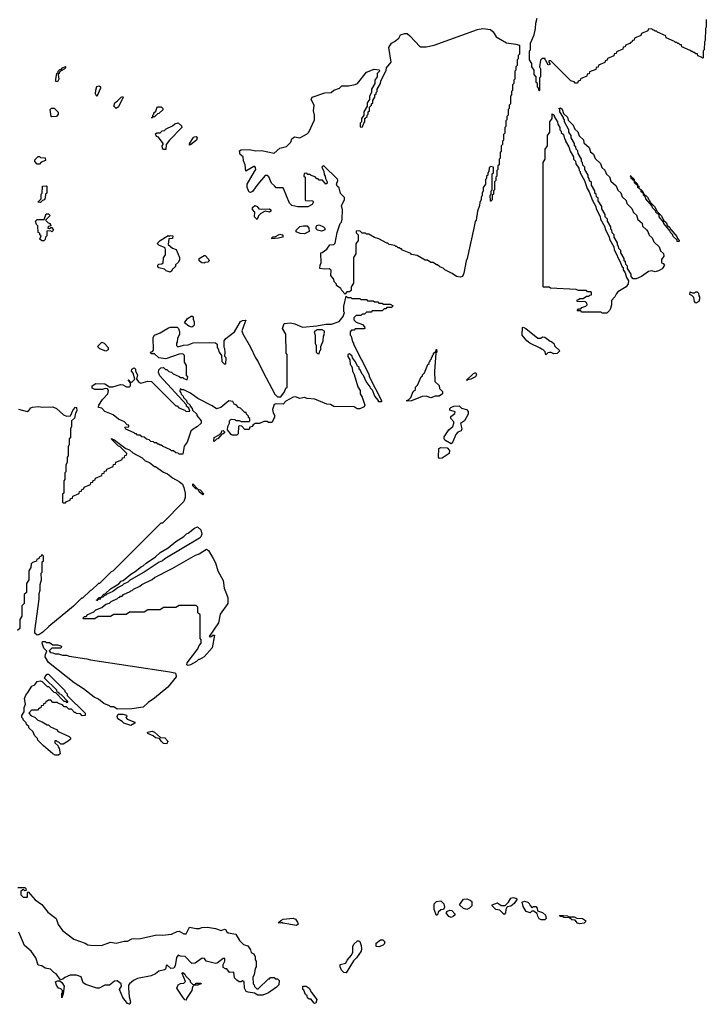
# Model space of a CAD drawing. Extents: x 2535812 to 2752880, y 540738 to 728399.
# Tile 168 of 213: x 2690380 to 2696468, y 639023 to 647752. Entities that reach past the tile are written whole.
import ezdxf

# ---------------------------------------------------------------- set-up
doc = ezdxf.new("R2010")
doc.units = 0

msp = doc.modelspace()

# ---------------------------------------------------------------- linework, layer by layer
at = {"layer": '0CON20XD'}
for points in [[(2694985, 647120), (2694980, 647145), (2694970, 647155), (2694970, 647185), (2694960, 647195), (2694960, 647245), (2694940, 647265), (2694940, 647305), (2694920, 647335), (2694920, 647365), (2694900, 647395), (2694900, 647475), (2694910, 647485), (2694910, 647545), (2694942.3, 647617.7), (2694954, 647675), (2694955, 647720), (2694968, 647765)], [(2696467.5, 647755), (2696466.4, 647686.4), (2696460, 647675), (2696457, 647567), (2696450, 647555), (2696447.5, 647485), (2696440, 647475), (2696440, 647415), (2696435, 647410), (2696425, 647420), (2696391.7, 647431.7), (2696388.3, 647448.3), (2696375, 647450), (2696365, 647460), (2696355, 647460), (2696345, 647470), (2696335, 647470), (2696325, 647480), (2696251.7, 647511.7), (2696248.3, 647528.3), (2696235, 647530), (2696225, 647540), (2696215, 647540), (2696205, 647550), (2696195, 647550), (2696185, 647560), (2696111.7, 647591.7), (2696108.3, 647608.3), (2696035, 647640), (2696025, 647650), (2696015, 647650), (2696005, 647660), (2695995, 647660), (2695985, 647670), (2695951.7, 647668.3), (2695948.3, 647651.7), (2695891.7, 647628.3), (2695888.3, 647611.7), (2695831.7, 647588.3), (2695828.3, 647571.7), (2695811.7, 647568.3), (2695808.3, 647551.7), (2695795, 647550), (2695788.3, 647541.7), (2695750, 647525), (2695748.3, 647511.7), (2695731.7, 647508.3), (2695728.3, 647491.7), (2695671.7, 647468.3), (2695668.3, 647451.7), (2695651.7, 647448.3), (2695648.3, 647431.7), (2695591.7, 647408.3), (2695588.3, 647391.7), (2695571.7, 647388.3), (2695568.3, 647371.7), (2695511.7, 647348.3), (2695508.3, 647331.7), (2695491.7, 647328.3), (2695488.3, 647311.7), (2695431.7, 647288.3), (2695428.3, 647271.7), (2695411.7, 647268.3), (2695408.3, 647251.7), (2695351.7, 647228.3), (2695348.3, 647211.7), (2695331.7, 647208.3), (2695325, 647190), (2695305, 647190), (2695295, 647200), (2695265, 647210), (2695088.3, 647388.3), (2695071.7, 647388.3), (2695070, 647375), (2695080, 647365), (2695080, 647355), (2695065, 647350), (2695048.3, 647388.3), (2695040, 647395), (2695038.3, 647408.3), (2695011.7, 647408.3), (2694998.3, 647391.7), (2694990, 647335), (2694996.7, 647315), (2694997.5, 647245), (2694990, 647235), (2694990, 647125), (2694985, 647120)], [(2693265, 645320), (2693235, 645350), (2693228.3, 645368.3), (2693190, 645395), (2693188.3, 645408.3), (2693170, 645425), (2693162.5, 645455), (2693140, 645485), (2693142.5, 645532.5), (2693125, 645543.3), (2693085, 645540), (2693042.5, 645545), (2693044, 645575), (2693053.3, 645595), (2693050, 645685), (2693062.5, 645687.5), (2693103.3, 645716.7), (2693130, 645755), (2693165, 645760), (2693178.3, 645771.7), (2693193.6, 645866.4), (2693220, 645945), (2693231.7, 645958.3), (2693240, 645985), (2693242.5, 646065), (2693232.5, 646105), (2693260, 646155), (2693260, 646175), (2693225, 646210), (2693211.7, 646261.7), (2693193.3, 646275), (2693187.5, 646295), (2693200, 646325), (2693198.3, 646338.3), (2693075, 646460), (2693060, 646445), (2693077, 646407), (2693078.3, 646378.3), (2693087.5, 646365), (2693090, 646345), (2693106.7, 646315), (2693107, 646303), (2693095, 646292.5), (2693065, 646330), (2693035, 646330), (2693025, 646340), (2693015, 646340), (2692998.3, 646358.3), (2692965, 646370), (2692955, 646380), (2692935, 646380), (2692925, 646390), (2692901.7, 646388.3), (2692900, 646365), (2692910, 646355), (2692910, 646155), (2692915, 646150), (2692975, 646147.5), (2692986.2, 646136.2), (2692972.5, 646115), (2692933.6, 646093.6), (2692845, 646093.3), (2692793.9, 646103.9), (2692773.3, 646125), (2692720, 646255), (2692715, 646260), (2692655, 646260), (2692638.3, 646278.3), (2692611.7, 646301.7), (2692588.3, 646358.3), (2692575, 646370), (2692555, 646370), (2692490, 646295), (2692445, 646230), (2692425, 646220), (2692415, 646223.8), (2692396.9, 646265), (2692395.8, 646295), (2692462.5, 646405), (2692472.5, 646425), (2692471.7, 646441.7), (2692465, 646450), (2692455, 646450), (2692385, 646410), (2692380, 646465), (2692365, 646500), (2692361.2, 646535), (2692335, 646557.5), (2692330, 646590), (2692342.3, 646597.7), (2692415, 646601.9), (2692475, 646588.1), (2692525, 646592.5), (2692635, 646569.2), (2692685, 646613.3), (2692745, 646627.5), (2692782.5, 646665), (2692793.8, 646695), (2692815, 646713.3), (2692865, 646706), (2692929.5, 646740.5), (2692944, 646755), (2692994.2, 646865), (2692994.3, 646905), (2692986, 646945), (2692990, 646995), (2692964.2, 647045), (2692973.8, 647065), (2693086, 647104), (2693142.3, 647107.7), (2693165, 647126), (2693214.2, 647145.8), (2693235, 647166.7), (2693295, 647165.7), (2693355, 647176.9), (2693374.4, 647185.6), (2693455, 647286), (2693523, 647313), (2693568.3, 647308.3), (2693570, 647295), (2693550, 647275), (2693550, 647245), (2693530, 647215), (2693530, 647185), (2693500, 647135), (2693500, 647105), (2693480, 647075), (2693480, 647045), (2693460, 647015), (2693460, 646985), (2693430, 646935), (2693430, 646905), (2693410, 646875), (2693410, 646845), (2693400, 646835), (2693400, 646805), (2693405, 646800), (2693418.3, 646801.7), (2693430, 646835), (2693440, 646845), (2693440, 646875), (2693460, 646895), (2693460, 646905), (2693470, 646915), (2693470, 646935), (2693480, 646945), (2693480, 646975), (2693500, 646995), (2693500, 647005), (2693510, 647015), (2693510, 647035), (2693530, 647065), (2693530, 647085), (2693540, 647095), (2693540, 647105), (2693550, 647115), (2693550, 647135), (2693580, 647185), (2693583, 647207), (2693630, 647305), (2693632.5, 647325), (2693673.3, 647375), (2693653.3, 647505), (2693675, 647543.3), (2693702.9, 647557.1), (2693741.7, 647588.3), (2693755, 647616.7), (2693795, 647630), (2693815, 647630), (2693838.3, 647608.3), (2693931.7, 647511.7), (2693985, 647510), (2694055, 647527.5), (2694440, 647665), (2694485, 647673.8), (2694555, 647664), (2694578, 647645), (2694605, 647601.2), (2694696.1, 647546.1), (2694780, 647535), (2694810, 647525), (2694810, 647445), (2694800, 647435), (2694800, 647405), (2694790, 647395), (2694790, 647345), (2694780, 647335), (2694780, 647305), (2694770, 647295), (2694770, 647225), (2694760, 647215), (2694760, 647185), (2694750, 647175), (2694750, 647125), (2694740, 647115), (2694740, 647085), (2694730, 647075), (2694730, 647005), (2694720, 646995), (2694720, 646965), (2694710, 646955), (2694710, 646905), (2694700, 646895), (2694700, 646865), (2694690, 646855), (2694690, 646805), (2694680, 646795), (2694680, 646745), (2694670, 646735), (2694670, 646685), (2694660, 646675), (2694660, 646645), (2694650, 646635), (2694650, 646585), (2694640, 646575), (2694640, 646525), (2694630, 646515), (2694630, 646465), (2694620, 646455), (2694620, 646425), (2694610, 646415), (2694610, 646365), (2694600, 646355), (2694600, 646325), (2694590, 646315), (2694590, 646245), (2694580, 646235), (2694580, 646205), (2694570, 646195), (2694570, 646155), (2694558.3, 646141.7), (2694553, 646143), (2694552.5, 646195), (2694560, 646205), (2694560, 646235), (2694570, 646245), (2694570, 646385), (2694580, 646395), (2694580, 646445), (2694555, 646450), (2694541.7, 646438.3), (2694540, 646405), (2694530, 646395), (2694530, 646375), (2694520, 646365), (2694520, 646345), (2694510, 646335), (2694510, 646295), (2694490, 646265), (2694490, 646235), (2694480, 646215), (2694480, 646195), (2694470, 646175), (2694470, 646155), (2694460, 646135), (2694457.5, 646105), (2694440, 646055), (2694427.5, 645975), (2694418.3, 645961.7), (2694407.5, 645905), (2694346.7, 645635), (2694337.5, 645615), (2694316.7, 645505), (2694305.9, 645474.1), (2694285, 645470), (2694254.1, 645474.1), (2694215, 645502.5), (2694150, 645535), (2694135, 645550), (2694105, 645560), (2694085, 645580), (2694075, 645580), (2694045, 645600), (2694025, 645600), (2693995, 645620), (2693975, 645620), (2693905, 645660), (2693855, 645670), (2693848.3, 645678.3), (2693775, 645710), (2693765, 645720), (2693755, 645720), (2693745, 645730), (2693735, 645730), (2693725, 645740), (2693715, 645740), (2693705, 645750), (2693655, 645760), (2693645, 645770), (2693635, 645770), (2693565, 645810), (2693525, 645820), (2693475, 645850), (2693455, 645850), (2693445, 645860), (2693415, 645860), (2693395, 645880), (2693361.7, 645878.3), (2693361.7, 645861.7), (2693380, 645845), (2693380, 645795), (2693360, 645765), (2693360, 645675), (2693340, 645645), (2693340, 645415), (2693320, 645385), (2693318.3, 645351.7), (2693305, 645340), (2693281.7, 645338.3), (2693265, 645320)], [(2690715, 647200), (2690700, 647205), (2690700, 647225), (2690710, 647275), (2690720, 647285), (2690720, 647295), (2690735, 647310), (2690748.3, 647311.7), (2690760, 647325), (2690786.1, 647336.1), (2690786.7, 647325), (2690775, 647312.5), (2690731.7, 647288.3), (2690730, 647275), (2690720, 647265), (2690726.2, 647225), (2690715, 647200)], [(2691065, 647070), (2691052.5, 647095), (2691053.6, 647126.4), (2691065, 647160), (2691085, 647166.7), (2691095.9, 647155.9), (2691096.1, 647143.9), (2691065, 647070)], [(2691235, 646963.3), (2691213.3, 646985), (2691222.5, 647015), (2691248.3, 647031.7), (2691280, 647065), (2691295, 647070), (2691297.5, 647065), (2691255, 646980), (2691235, 646963.3)], [(2690665, 646890), (2690660, 646895), (2690650, 646955), (2690663, 646967), (2690685, 646966.7), (2690720.7, 646930.7), (2690722.5, 646915), (2690705, 646893.3), (2690665, 646890)], [(2691555, 646880), (2691550, 646885), (2691560, 646890), (2691560, 646905), (2691570, 646915), (2691570, 646925), (2691588.3, 646941.7), (2691600, 646975), (2691605, 646980), (2691635, 646980), (2691650, 646965), (2691648.3, 646951.7), (2691615, 646920), (2691601.7, 646918.3), (2691575, 646890), (2691560, 646890), (2691555, 646880)], [(2695845, 645454), (2695820, 645455), (2695800, 645475), (2695800, 645495), (2695770, 645545), (2695768.3, 645568.3), (2695753, 645583), (2695750, 645605), (2695740, 645615), (2695740, 645635), (2695710, 645685), (2695710, 645705), (2695693, 645723), (2695690, 645745), (2695680, 645755), (2695680, 645775), (2695650, 645825), (2695650, 645845), (2695633, 645863), (2695630, 645885), (2695620, 645895), (2695620, 645915), (2695590, 645965), (2695590, 645985), (2695570, 646005), (2695570, 646025), (2695540, 646075), (2695540, 646095), (2695510, 646145), (2695508.3, 646168.3), (2695493, 646183), (2695490, 646205), (2695480, 646215), (2695480, 646235), (2695450, 646285), (2695448.3, 646308.3), (2695433, 646323), (2695430, 646345), (2695420, 646355), (2695420, 646375), (2695390, 646425), (2695390, 646445), (2695373, 646463), (2695370, 646485), (2695360, 646495), (2695360, 646515), (2695330, 646565), (2695328.3, 646588.3), (2695313, 646603), (2695310, 646625), (2695300, 646635), (2695300, 646655), (2695270, 646705), (2695270, 646725), (2695250, 646755), (2695250, 646775), (2695210, 646845), (2695210, 646865), (2695200, 646875), (2695200, 646885), (2695170, 646935), (2695170, 646955), (2695160, 646965), (2695175, 646970), (2695188.3, 646958.3), (2695201.7, 646921.7), (2695238.3, 646888.3), (2695241.7, 646861.7), (2695288.3, 646818.3), (2695301.7, 646781.7), (2695328.3, 646758.3), (2695341.7, 646721.7), (2695378.3, 646688.3), (2695381.7, 646661.7), (2695428.3, 646618.3), (2695441.7, 646581.7), (2695468.3, 646558.3), (2695481.7, 646521.7), (2695528.3, 646478.3), (2695541.7, 646441.7), (2695568.3, 646418.3), (2695581.7, 646381.7), (2695608.3, 646358.3), (2695621.7, 646321.7), (2695668.3, 646278.3), (2695681.7, 646241.7), (2695708.3, 646218.3), (2695721.7, 646181.7), (2695758.3, 646148.3), (2695761.7, 646121.7), (2695808.3, 646078.3), (2695821.7, 646041.7), (2695848.3, 646018.3), (2695861.7, 645981.7), (2695898.3, 645948.3), (2695901.7, 645921.7), (2695938.3, 645888.3), (2695950, 645875), (2695961.7, 645841.7), (2695988.3, 645818.3), (2696001.7, 645781.7), (2696048.3, 645738.3), (2696061.7, 645701.7), (2696088.3, 645678.3), (2696090, 645655), (2696070, 645625), (2696070, 645595), (2696085, 645590), (2696095.7, 645575), (2696075, 645544.3), (2696045, 645526), (2696015, 645518), (2695984.2, 645524.2), (2695955, 645520), (2695893.8, 645475), (2695845, 645454)], [(2695585, 645150), (2695545, 645150), (2695535, 645160), (2695365, 645160), (2695355, 645170), (2695321.7, 645171.7), (2695335, 645190), (2695355, 645190), (2695365, 645200), (2695398.3, 645211.7), (2695410, 645225), (2695408.3, 645238.3), (2695395, 645250), (2695323, 645253), (2695321.7, 645268.3), (2695335, 645270), (2695345, 645280), (2695375, 645280), (2695405, 645300), (2695425, 645300), (2695435, 645310), (2695448.3, 645311.7), (2695450, 645335), (2695445, 645340), (2695415, 645340), (2695405, 645350), (2695335, 645352.5), (2695315, 645360), (2695085, 645373.3), (2695075, 645380), (2695025, 645380), (2695022.5, 645385), (2695020, 646485), (2695040, 646515), (2695040, 646605), (2695060, 646635), (2695060, 646725), (2695080, 646755), (2695080, 646845), (2695100, 646875), (2695101.7, 646918.3), (2695120, 646905), (2695120, 646895), (2695147, 646847), (2695150, 646825), (2695170, 646795), (2695170, 646775), (2695180, 646765), (2695181.7, 646751.7), (2695200, 646735), (2695210, 646695), (2695220, 646685), (2695220, 646675), (2695250, 646625), (2695260, 646585), (2695290, 646535), (2695290, 646515), (2695307, 646497), (2695310, 646475), (2695337, 646437), (2695340, 646415), (2695350, 646405), (2695350, 646395), (2695387, 646327), (2695410, 646255), (2695430, 646225), (2695458.3, 646148.3), (2695487, 646097), (2695490, 646075), (2695527, 646007), (2695530, 645985), (2695567, 645917), (2695570, 645895), (2695607, 645827), (2695610, 645805), (2695647, 645737), (2695650, 645715), (2695707, 645597), (2695721.7, 645561.7), (2695730, 645555), (2695730, 645535), (2695747, 645507), (2695760, 645465), (2695777, 645437), (2695775, 645410), (2695756.7, 645385), (2695681.7, 645338.3), (2695670, 645325), (2695656.7, 645295), (2695626.1, 645263.9), (2695625.9, 645224.1), (2695617, 645193), (2695610, 645175), (2695585, 645150)], [(2691675, 646600), (2691655, 646600), (2691645, 646612.5), (2691643.8, 646635), (2691652.5, 646645), (2691652.5, 646655), (2691609.3, 646709.3), (2691593.3, 646715), (2691585, 646740), (2691595, 646750), (2691625, 646750), (2691643, 646767), (2691665, 646770), (2691680, 646785), (2691735, 646810), (2691755, 646827.5), (2691785, 646837.5), (2691815, 646810), (2691817.5, 646795), (2691707, 646683), (2691677.5, 646645), (2691675, 646600)], [(2691885, 646640), (2691885, 646650), (2691916.7, 646705), (2691926.1, 646713.9), (2691945, 646716.2), (2691953.3, 646705), (2691946.7, 646685), (2691895, 646642.5), (2691885, 646640)], [(2690555, 646470), (2690535, 646470), (2690513.3, 646493.3), (2690515, 646510), (2690545, 646540), (2690555, 646540), (2690565, 646530), (2690606.4, 646526.4), (2690610, 646505), (2690571.7, 646488.3), (2690555, 646470)], [(2696225, 645782.5), (2696210, 645785), (2696208.3, 645798.3), (2696175, 645830), (2696168.3, 645848.3), (2696150, 645865), (2696148.3, 645878.3), (2696090, 645945), (2696088.3, 645958.3), (2696050, 646005), (2696048.3, 646018.3), (2696020, 646045), (2696018.3, 646058.3), (2695990, 646085), (2695988.3, 646098.3), (2695930, 646165), (2695928.3, 646178.3), (2695910, 646195), (2695910, 646210), (2695890, 646225), (2695890, 646240), (2695860, 646265), (2695860, 646280), (2695830, 646305), (2695830, 646320), (2695800, 646345), (2695800.6, 646360.7), (2695791.7, 646368.3), (2695800.6, 646360.7), (2695825, 646340), (2695830, 646320), (2695855, 646300), (2695860, 646280), (2695870, 646275), (2695870, 646260), (2695905, 646230), (2695910, 646210), (2695945, 646180), (2695971.7, 646131.7), (2696007.5, 646095), (2696031.7, 646051.7), (2696067.5, 646015), (2696091.7, 645971.7), (2696115, 645950), (2696121.7, 645931.7), (2696145, 645910), (2696151.7, 645891.7), (2696205, 645830), (2696211.7, 645811.7), (2696227.5, 645795), (2696225, 645782.5)], [(2690565, 646130), (2690540, 646135), (2690570, 646165), (2690570, 646205), (2690580, 646215), (2690583, 646277), (2690615, 646280), (2690620, 646275), (2690620, 646215), (2690610, 646205), (2690607, 646173), (2690600, 646155), (2690581.7, 646148.3), (2690565, 646130)], [(2692485, 645980), (2692460.8, 646005), (2692463.3, 646045), (2692445, 646070), (2692445, 646086.2), (2692465, 646103.8), (2692485, 646096.2), (2692500, 646075), (2692525, 646071.2), (2692595, 646076), (2692605.8, 646065.8), (2692605.9, 646054.1), (2692595, 646046.2), (2692556.4, 646053.6), (2692516.7, 646033.3), (2692495.9, 646014.1), (2692485, 645980)], [(2690595, 645790), (2690575, 645790), (2690560, 645805), (2690570, 645835), (2690560, 645845), (2690558.3, 645858.3), (2690542.5, 645865), (2690540, 645925), (2690530, 645935), (2690520, 645965), (2690535, 645980), (2690598.3, 645981.7), (2690615, 646030), (2690635, 646030), (2690650, 646015), (2690610, 645975), (2690631.7, 645951.7), (2690650, 645945), (2690650, 645935), (2690660, 645925), (2690631.7, 645918.3), (2690630, 645905), (2690645, 645900), (2690655, 645910), (2690665, 645910), (2690680, 645885), (2690665, 645870), (2690655, 645880), (2690621.7, 645878.3), (2690620, 645835), (2690610, 645825), (2690607, 645803), (2690595, 645790)], [(2692905, 645853.8), (2692866.4, 645856.4), (2692831.7, 645871.7), (2692832.5, 645885), (2692865, 645918.8), (2692895, 645925.8), (2692927.5, 645925), (2692943.3, 645905), (2692947.5, 645875), (2692905, 645853.8)], [(2693055, 645877.5), (2693020, 645885), (2693008.3, 645898.3), (2693007.5, 645915), (2693015, 645926.7), (2693035, 645933.3), (2693075, 645916.7), (2693086.7, 645905), (2693085, 645890), (2693075, 645882.5), (2693055, 645877.5)], [(2691715, 645512.5), (2691680, 645525), (2691665, 645540), (2691615, 645553.3), (2691603.8, 645565), (2691603.8, 645575), (2691612.5, 645585), (2691641.7, 645588.3), (2691652.5, 645597.5), (2691655, 645640), (2691673, 645667), (2691674, 645705), (2691670, 645730), (2691613.9, 645753.9), (2691602.5, 645765), (2691603.3, 645775), (2691624.2, 645795.8), (2691695, 645837.5), (2691705, 645830), (2691715, 645837.5), (2691737.5, 645835), (2691735, 645812.5), (2691701.7, 645808.3), (2691697.5, 645757.5), (2691735, 645726.7), (2691767.5, 645715), (2691797.5, 645645), (2691797, 645623), (2691787, 645603), (2691761.7, 645578.3), (2691760, 645565), (2691731.7, 645538.3), (2691730, 645525), (2691715, 645512.5)], [(2692615, 645810), (2692612.5, 645815), (2692625, 645827.5), (2692641.7, 645828.3), (2692685, 645850), (2692705.9, 645845.9), (2692717, 645833), (2692710, 645825), (2692675, 645814), (2692615, 645810)], [(2692015, 645592.5), (2691995, 645597.5), (2691972.5, 645615), (2691970, 645635), (2692015, 645660), (2692025, 645660), (2692055, 645630), (2692060, 645615), (2692047, 645603), (2692025, 645600), (2692015, 645592.5)], [(2696375, 645240), (2696362.5, 645255), (2696358.3, 645288.3), (2696338.3, 645308.3), (2696322.5, 645315), (2696325, 645340), (2696345, 645330), (2696365, 645330), (2696375, 645340), (2696385, 645340), (2696397, 645327), (2696400, 645305), (2696407.5, 645295), (2696407, 645273), (2696400, 645255), (2696375, 645240)], [(2691825, 643900), (2691795, 643900), (2691785, 643910), (2691763, 643913), (2691745, 643930), (2691725, 643930), (2691718.3, 643938.3), (2691645, 643970), (2691635, 643980), (2691625, 643980), (2691615, 643990), (2691605, 643990), (2691595, 644000), (2691575, 644000), (2691565, 644010), (2691543, 644013), (2691528.3, 644028.3), (2691503, 644033), (2691485, 644050), (2691463, 644053), (2691445, 644070), (2691425, 644070), (2691415, 644080), (2691405, 644080), (2691395, 644090), (2691321.7, 644121.7), (2691311.7, 644138.3), (2691348.3, 644141.7), (2691348.3, 644158.3), (2691331.7, 644161.7), (2691308.3, 644188.3), (2691255, 644210), (2691208.3, 644248.3), (2691135, 644280), (2691108.3, 644308.3), (2691080, 644315), (2691082.5, 644335), (2691113.9, 644386.1), (2691160, 644435), (2691167.5, 644465), (2691159.3, 644479.3), (2691137, 644483), (2691113.6, 644473.6), (2691045, 644473.8), (2691023.3, 644485), (2691022.5, 644505), (2691055, 644526.7), (2691135, 644522.5), (2691176.2, 644496.2), (2691205, 644498), (2691275, 644517.5), (2691295.5, 644515.5), (2691327.1, 644497.1), (2691352.5, 644497.5), (2691363.8, 644506.2), (2691363, 644533), (2691341.7, 644558.3), (2691360, 644540), (2691375, 644540), (2691400, 644565), (2691387.5, 644617.5), (2691370, 644635), (2691373.3, 644655), (2691395, 644666.7), (2691406.7, 644655), (2691407.5, 644635), (2691425.8, 644605), (2691416.2, 644565), (2691435, 644538.8), (2691455, 644530.8), (2691515, 644547.5), (2691550, 644545), (2691650, 644445), (2691765, 644330), (2691775, 644330), (2691791.7, 644311.7), (2691845, 644290), (2691855, 644280), (2691888.3, 644281.7), (2691878.3, 644308.3), (2691860, 644325), (2691858.3, 644338.3), (2691623.3, 644595), (2691610, 644625), (2691615, 644647.5), (2691630, 644665), (2691655, 644667.5), (2691671.7, 644651.7), (2691685, 644650), (2691701.7, 644631.7), (2691727, 644627), (2691741.7, 644611.7), (2691795, 644590), (2691805, 644580), (2691825, 644580), (2691835, 644570), (2691865, 644560), (2691870, 644585), (2691860, 644595), (2691860, 644685), (2691840, 644715), (2691840, 644775), (2691825, 644790), (2691795, 644787.5), (2691675, 644746.7), (2691615, 644753.3), (2691575, 644790), (2691545, 644790), (2691540, 644805), (2691558.3, 644811.7), (2691567.5, 644822.5), (2691563.9, 644933.9), (2691575.7, 644954.3), (2691624.4, 644975.6), (2691699.5, 645020.5), (2691715.8, 645025.8), (2691776, 645026), (2691787.5, 645015), (2691797.5, 644985), (2691797, 644963), (2691780, 644925), (2691777, 644893), (2691770, 644885), (2691770, 644865), (2691781.7, 644851.7), (2691833.6, 644866.4), (2691875, 644870), (2691917, 644887), (2692065, 644890.8), (2692115, 644886.7), (2692130, 644875), (2692130, 644845), (2692140, 644835), (2692150, 644805), (2692170, 644775), (2692171.7, 644721.7), (2692191.7, 644701.7), (2692208.3, 644701.7), (2692210, 644755), (2692200, 644765), (2692202.5, 644805), (2692200, 644835), (2692192.5, 644845), (2692192.5, 644905), (2692207.5, 644925), (2692283.8, 644985), (2692337.5, 645075), (2692355, 645086), (2692385, 645087.5), (2692350, 644995), (2692358.3, 644968.3), (2692425, 644850), (2692470, 644755), (2692495, 644720), (2692537.5, 644627.5), (2692641.7, 644431.7), (2692665, 644410), (2692695, 644410), (2692728.3, 644451.7), (2692740, 644485), (2692750, 644495), (2692752.5, 644535), (2692752.5, 644745), (2692750, 644785), (2692743.6, 644796.4), (2692740, 644965), (2692710, 645015), (2692725, 645060), (2692780, 645065), (2692820, 645055), (2692886.1, 645026.1), (2693013, 645037), (2693095, 645052.5), (2693145, 645052.5), (2693212.5, 645077.5), (2693248.3, 645121.7), (2693260, 645155), (2693253.3, 645163.3), (2693253, 645213), (2693275, 645300), (2693285, 645290), (2693315, 645290), (2693325, 645280), (2693395, 645280), (2693405, 645270), (2693455, 645270), (2693465, 645260), (2693515, 645260), (2693525, 645250), (2693555, 645250), (2693565, 645240), (2693595, 645240), (2693605, 645230), (2693665, 645230), (2693690, 645215), (2693675, 645200), (2693635, 645200), (2693625, 645190), (2693611.7, 645188.3), (2693595, 645170), (2693505, 645170), (2693495, 645160), (2693455, 645160), (2693438.3, 645141.7), (2693415, 645140), (2693405, 645130), (2693361.7, 645128.3), (2693341.7, 645108.3), (2693341.7, 645091.7), (2693361.7, 645071.7), (2693418.3, 645048.3), (2693438.3, 645028.3), (2693440, 645015), (2693435, 645010), (2693355, 645010), (2693345, 645000), (2693321.7, 644998.3), (2693310, 644985), (2693310, 644955), (2693320, 644945), (2693330, 644895), (2693340, 644885), (2693340, 644875), (2693475, 644610), (2693478.3, 644588.3), (2693587.5, 644375), (2693586.7, 644363.3), (2693560, 644365), (2693560, 644375), (2693530, 644415), (2693508.3, 644468.3), (2693490, 644485), (2693488.3, 644498.3), (2693452.5, 644545), (2693428.3, 644598.3), (2693415, 644610), (2693398.3, 644648.3), (2693390, 644655), (2693388.3, 644668.3), (2693375, 644680), (2693358.3, 644718.3), (2693330, 644755), (2693328.3, 644768.3), (2693305, 644790), (2693290, 644785), (2693290, 644765), (2693307, 644737), (2693310, 644695), (2693317.5, 644685), (2693327.5, 644665), (2693330, 644635), (2693346.4, 644606.4), (2693378.3, 644498.3), (2693397.5, 644465), (2693400, 644435), (2693417.5, 644405), (2693440, 644335), (2693435, 644320), (2693395, 644303.3), (2693373, 644303), (2693345, 644320), (2693165, 644323.3), (2693135, 644340), (2693102.5, 644345), (2692997.9, 644387.9), (2692930, 644395), (2692905, 644403.8), (2692865, 644394.4), (2692825, 644408), (2692805.5, 644404.5), (2692740, 644370), (2692715, 644342.5), (2692655, 644347.5), (2692635, 644340), (2692622.5, 644295), (2692627.5, 644267.5), (2692640, 644245), (2692640, 644225), (2692615, 644180), (2692585, 644180), (2692575, 644190), (2692545, 644190), (2692505, 644172.5), (2692468.3, 644171.7), (2692450, 644160), (2692440, 644145), (2692421.7, 644138.3), (2692415, 644120), (2692375, 644120), (2692348.3, 644148.3), (2692325, 644150), (2692320, 644145), (2692318.3, 644081.7), (2692305, 644070), (2692265, 644070), (2692253.6, 644073.6), (2692223.3, 644115), (2692224, 644145), (2692240, 644175), (2692240, 644195), (2692255, 644210), (2692287, 644207), (2692295, 644200), (2692325, 644200), (2692345, 644190), (2692415, 644190), (2692420, 644195), (2692420, 644215), (2692410, 644225), (2692408.3, 644238.3), (2692390, 644255), (2692388.3, 644268.3), (2692375, 644270), (2692338.3, 644308.3), (2692320, 644315), (2692298.3, 644338.3), (2692282.5, 644345), (2692268.3, 644368.3), (2692235, 644372.5), (2692162.5, 644315), (2692125, 644302.5), (2692085, 644330), (2691960, 644395), (2691895, 644440), (2691835, 644470), (2691815, 644470), (2691801.7, 644478.3), (2691800, 644455), (2691810, 644445), (2691811.7, 644431.7), (2691830, 644415), (2691831.7, 644401.7), (2691860, 644375), (2691861.7, 644361.7), (2691890, 644335), (2691890, 644325), (2691910, 644305), (2691911.7, 644291.7), (2691950, 644255), (2691951.7, 644241.7), (2691990, 644195), (2691987.5, 644175), (2691956.7, 644145), (2691916.7, 644123.3), (2691897.1, 644102.9), (2691863.9, 644006.1), (2691837.7, 643972.3), (2691825, 643900)], [(2691905, 645027.5), (2691880, 645035), (2691842.5, 645065), (2691868.3, 645101.7), (2691905, 645127.5), (2691916.7, 645116.7), (2691917, 645097), (2691926.4, 645073.6), (2691926.7, 645045), (2691915, 645032.5), (2691905, 645027.5)], [(2693035, 644790), (2693040, 644815), (2693050, 644825), (2693050, 644855), (2693070, 644905), (2693072.5, 644945), (2693080, 644955), (2693081.7, 644991.7), (2693063, 645003), (2693017.5, 645002.5), (2692990, 644985), (2693000, 644955), (2693000, 644885), (2693010, 644865), (2693010, 644805), (2693021.7, 644791.7), (2693035, 644790)], [(2695045, 644780), (2695038.3, 644808.3), (2695018.3, 644828.3), (2695005, 644830), (2694995, 644840), (2694903.3, 644885), (2694875.7, 644905.7), (2694834, 644955), (2694837, 645023), (2694845, 645026.7), (2694867.5, 645015), (2694975, 644930), (2695001.7, 644928.3), (2695015, 644940), (2695035, 644937.5), (2695081.7, 644901.7), (2695095, 644900), (2695118.3, 644878.3), (2695121.7, 644861.7), (2695170, 644815), (2695145, 644792.5), (2695115, 644790), (2695091.7, 644801.7), (2695078.3, 644801.7), (2695061.7, 644798.3), (2695045, 644780)], [(2691145, 644814.2), (2691090, 644835), (2691070, 644855), (2691108.3, 644891.7), (2691130, 644885), (2691163.3, 644845), (2691163.6, 644826.4), (2691145, 644814.2)], [(2693815, 644370), (2693810, 644375), (2693828.3, 644381.7), (2693848.3, 644401.7), (2693870, 644455), (2693890, 644475), (2693890, 644495), (2693908.3, 644511.7), (2693940, 644585), (2693950, 644595), (2693950, 644605), (2693968.3, 644621.7), (2694000, 644695), (2694010, 644705), (2694010, 644715), (2694020, 644725), (2694020, 644735), (2694030, 644745), (2694030, 644755), (2694040, 644765), (2694040, 644775), (2694050, 644785), (2694050, 644795), (2694068.3, 644811.7), (2694075, 644830), (2694077.5, 644805), (2694070, 644795), (2694057.5, 644635), (2694060, 644545), (2694098.3, 644508.3), (2694101.7, 644481.7), (2694130, 644455), (2694127.5, 644435), (2694100, 644415), (2694065, 644413.3), (2694025, 644400), (2693985, 644414.2), (2693948.3, 644411.7), (2693855, 644373.8), (2693815, 644370)], [(2694345, 644552.5), (2694340, 644555), (2694402.5, 644615), (2694415, 644622.5), (2694425, 644620), (2694430, 644605), (2694420, 644585), (2694380, 644565), (2694350, 644560), (2694345, 644552.5)], [(2690370.3, 644300.3), (2690445, 644279.2), (2690461.7, 644288.3), (2690480, 644310), (2690494.5, 644315.5), (2690545, 644322.9), (2690585.5, 644315.5), (2690675, 644319.4), (2690705.8, 644305), (2690767.8, 644247.8), (2690795.7, 644235.7), (2690829.7, 644240.3), (2690855, 644293.8), (2690875, 644316.2), (2690883, 644313), (2690886.7, 644285), (2690873.8, 644265), (2690865, 644220), (2690840, 644195), (2690840, 644145), (2690830, 644125), (2690830, 644045), (2690820, 644035), (2690820, 643985), (2690810, 643965), (2690810, 643885), (2690800, 643875), (2690800, 643825), (2690790, 643805), (2690790, 643745), (2690780, 643735), (2690780, 643675), (2690770, 643665), (2690770, 643555), (2690760, 643545), (2690760, 643475), (2690765, 643470), (2690785, 643470), (2690795, 643480), (2690828.3, 643491.7), (2690831.7, 643508.3), (2690848.3, 643511.7), (2690851.7, 643528.3), (2690908.3, 643551.7), (2690911.7, 643568.3), (2690928.3, 643571.7), (2690931.7, 643588.3), (2690948.3, 643591.7), (2690951.7, 643608.3), (2691008.3, 643631.7), (2691011.7, 643648.3), (2691028.3, 643651.7), (2691031.7, 643668.3), (2691048.3, 643671.7), (2691051.7, 643688.3), (2691108.3, 643711.7), (2691111.7, 643728.3), (2691128.3, 643731.7), (2691131.7, 643748.3), (2691148.3, 643751.7), (2691151.7, 643768.3), (2691208.3, 643791.7), (2691211.7, 643808.3), (2691228.3, 643811.7), (2691231.7, 643828.3), (2691270, 643845), (2691288.3, 643851.7), (2691291.7, 643868.3), (2691308.3, 643871.7), (2691311.7, 643888.3), (2691328.3, 643891.7), (2691330, 643905), (2691268.3, 643968.3), (2691255, 643970), (2691190, 644035), (2691195, 644040), (2691200, 644030), (2691215, 644030), (2691321.7, 643951.7), (2691355, 643937.5), (2691381.7, 643911.7), (2691465, 643867.5), (2691491.7, 643841.7), (2691530, 643825), (2691575, 643790), (2691585, 643790), (2691655, 643740), (2691690, 643725), (2691735, 643690), (2691795, 643657.5), (2691823, 643633), (2691835.7, 643605.7), (2691845.7, 643555), (2691846, 643515), (2691835, 643480), (2691645, 643290), (2691631.7, 643288.3), (2691205, 642862.5), (2691191.7, 642858.3), (2691087.5, 642755), (2691077.5, 642752.5), (2691017.5, 642695), (2691007.5, 642692.5), (2690935.9, 642624.1), (2690927.5, 642622.5), (2690855.9, 642554.1), (2690637, 642373), (2690586.4, 642323.6), (2690550.7, 642299.3), (2690535, 642296.2), (2690515, 642312.5), (2690513.8, 642335), (2690552.5, 642615), (2690553.3, 642665), (2690562.5, 642695), (2690562.5, 642745), (2690572.5, 642785), (2690570, 642845), (2690580, 642855), (2690580, 642945), (2690590, 642955), (2690590, 642995), (2690575, 643010), (2690568.3, 642991.7), (2690551.7, 642988.3), (2690548.3, 642971.7), (2690531.7, 642968.3), (2690528.3, 642951.7), (2690495, 642940), (2690481.7, 642928.3), (2690480, 642895), (2690460, 642865), (2690460, 642785), (2690440, 642755), (2690440, 642675), (2690420, 642655), (2690420, 642575), (2690400, 642555), (2690400, 642465), (2690380, 642435), (2690380, 642355), (2690361.7, 642338.3)], [(2694205, 643993.3), (2694150, 644025), (2694142.5, 644035), (2694143.3, 644055), (2694185, 644116.7), (2694220, 644145), (2694230, 644175), (2694228.3, 644188.3), (2694202.5, 644215), (2694203, 644233), (2694238.3, 644261.7), (2694240, 644275), (2694195, 644290), (2694192.5, 644305), (2694202.5, 644315), (2694230, 644325), (2694275, 644327.5), (2694298.3, 644308.3), (2694340, 644295), (2694355, 644280), (2694356.2, 644255), (2694323.8, 644195), (2694288.3, 644171.7), (2694300, 644125), (2694293.3, 644106.7), (2694265, 644094.2), (2694245.5, 644074.5), (2694220, 644010), (2694205, 643993.3)], [(2692105, 644012.5), (2692100, 644015), (2692105, 644047.5), (2692148.3, 644071.7), (2692168.3, 644091.7), (2692173.6, 644106.4), (2692185, 644110), (2692197, 644097), (2692195, 644090), (2692185, 644080), (2692171.7, 644078.3), (2692137.5, 644035), (2692125, 644032.5), (2692105, 644012.5)], [(2694103.3, 643863.3), (2694092.5, 643872.5), (2694095, 643950), (2694115, 643960), (2694170, 643955), (2694191.7, 643931.7), (2694186.7, 643905), (2694125, 643864.2), (2694103.3, 643863.3)], [(2692005, 643540), (2691972.5, 643565), (2691960, 643590), (2691941.7, 643591.7), (2691915, 643620), (2691915, 643637.5), (2691960, 643590), (2691980, 643585), (2691995, 643570), (2691998.3, 643558.3), (2692006.7, 643555), (2692010, 643545), (2692005, 643540)], [(2691065, 642600), (2691061.7, 642608.3), (2691070, 642610), (2691085, 642630), (2691100, 642630), (2691125, 642660), (2691138.3, 642661.7), (2691185, 642707.5), (2691258.3, 642751.7), (2691280, 642775), (2691298.3, 642781.7), (2691365, 642837.5), (2691405, 642860), (2691460, 642905), (2691475, 642910), (2691500, 642935), (2691585, 642990), (2691625, 643027.5), (2691695, 643070), (2691765, 643127.5), (2691835, 643170), (2691860, 643195), (2691875, 643200), (2691930, 643245), (2691955, 643256.7), (2691985, 643230), (2691995, 643190), (2691985, 643167.5), (2691973, 643157), (2691667.5, 642972.5), (2691645, 642953.3), (2691617.5, 642942.5), (2691485, 642853.3), (2691430, 642825), (2691355, 642780), (2691340, 642765), (2691301.7, 642748.3), (2691290, 642735), (2691251.7, 642718.3), (2691205, 642682.5), (2691151.7, 642658.3), (2691145, 642650), (2691131.7, 642648.3), (2691116.7, 642633.3), (2691100, 642630), (2691090, 642615), (2691070, 642610), (2691065, 642600)], [(2691875, 642027.5), (2691861.7, 642031.7), (2691865, 642050), (2691960, 642175), (2691970, 642205), (2691990, 642225), (2691990, 642255), (2691980, 642265), (2691980, 642475), (2691960, 642495), (2691960, 642545), (2691945, 642560), (2691795, 642560), (2691765, 642540), (2691655, 642540), (2691625, 642520), (2691515, 642520), (2691485, 642500), (2691355, 642500), (2691325, 642480), (2691215, 642480), (2691185, 642460), (2691075, 642460), (2691045, 642440), (2690945, 642440), (2690940, 642445), (2690955, 642460), (2690968.3, 642461.7), (2690985, 642480), (2691038.3, 642501.7), (2691055, 642520), (2691108.3, 642541.7), (2691145, 642570), (2691175, 642580), (2691190, 642595), (2691248.3, 642621.7), (2691255, 642630), (2691268.3, 642631.7), (2691275, 642640), (2691288.3, 642641.7), (2691300, 642655), (2691358.3, 642681.7), (2691365, 642690), (2691378.3, 642691.7), (2691390, 642705), (2691445, 642730), (2691463.9, 642746.1), (2691555, 642790), (2691573.9, 642806.1), (2691732.5, 642887.5), (2691940, 643005), (2691972.5, 643017.5), (2692035, 643056.7), (2692055, 643046), (2692095, 642976.2), (2692115, 642936.2), (2692135.7, 642865), (2692185, 642780), (2692192.1, 642712.1), (2692225, 642630), (2692226.2, 642575), (2692158.5, 642481.5), (2692144, 642405), (2692060, 642285), (2692075, 642280), (2692093, 642297), (2692105.8, 642295.8), (2692085, 642182.5), (2692015, 642102.5), (2691975, 642080), (2691965, 642080), (2691947, 642063), (2691895, 642033.3), (2691875, 642027.5)], [(2691245, 641640), (2691215, 641660), (2691185, 641660), (2691175, 641670), (2691125, 641690), (2691078.3, 641728.3), (2691040, 641745), (2690945, 641820), (2690863.9, 641873.9), (2690635, 642052.5), (2690606.2, 642105), (2690607.5, 642125), (2690620, 642155), (2690595, 642180), (2690580, 642225), (2690581.7, 642238.3), (2690605, 642240), (2690615, 642230), (2690645, 642230), (2690675, 642210), (2690715, 642210), (2690745, 642200), (2690750, 642195), (2690745, 642180), (2690665, 642180), (2690641.7, 642158.3), (2690651.7, 642141.7), (2690675, 642140), (2690695, 642130), (2690725, 642130), (2690758.3, 642118.3), (2690795, 642117.5), (2690818.3, 642108.3), (2690975, 642086.7), (2691007, 642077), (2691710.5, 641970.5), (2691755, 641963.3), (2691763.9, 641953.9), (2691766, 641926), (2691694, 641835), (2691575, 641736.2), (2691519.7, 641700.3), (2691475, 641657.5), (2691375, 641643.3), (2691245, 641640)], [(2690725, 641232.5), (2690695, 641232.5), (2690675, 641242.5), (2690590, 641315), (2690540, 641365), (2690538.3, 641378.3), (2690510, 641405), (2690498.3, 641438.3), (2690460, 641475), (2690460, 641485), (2690440, 641505), (2690438.3, 641518.3), (2690410, 641545), (2690410, 641555), (2690400, 641565), (2690400, 641585), (2690420, 641615), (2690420, 641655), (2690432.5, 641685), (2690424, 641735), (2690433.8, 641765), (2690453.6, 641786.4), (2690487, 641843), (2690513.8, 641856.2), (2690536.4, 641883.6), (2690561.7, 641891.7), (2690580, 641885), (2690625, 641840), (2690635, 641840), (2690681.7, 641791.7), (2690698.3, 641788.3), (2690771.7, 641711.7), (2690785, 641710), (2690795, 641700), (2690808.3, 641701.7), (2690808.3, 641708.3), (2690748.3, 641768.3), (2690731.7, 641771.7), (2690728.3, 641788.3), (2690711.7, 641791.7), (2690708.3, 641808.3), (2690600, 641915), (2690605, 641930), (2690625, 641950), (2690635, 641950), (2690780, 641805), (2690780, 641795), (2690800, 641775), (2690801.7, 641761.7), (2690960, 641605), (2690960, 641585), (2690935, 641580), (2690918.3, 641598.3), (2690885, 641600), (2690875, 641610), (2690865, 641610), (2690838.3, 641638.3), (2690815, 641640), (2690795, 641660), (2690775, 641660), (2690758.3, 641678.3), (2690725, 641690), (2690715, 641700), (2690675, 641700), (2690655, 641720), (2690635, 641720), (2690625, 641710), (2690611.7, 641708.3), (2690608.3, 641691.7), (2690591.7, 641688.3), (2690588.3, 641671.7), (2690571.7, 641668.3), (2690568.3, 641651.7), (2690551.7, 641648.3), (2690538.3, 641631.7), (2690485, 641630), (2690460, 641605), (2690481.7, 641581.7), (2690515, 641570), (2690541.7, 641541.7), (2690578.3, 641528.3), (2690625, 641500), (2690635, 641500), (2690651.7, 641481.7), (2690705, 641460), (2690721.7, 641441.7), (2690818.3, 641398.3), (2690830, 641385), (2690830, 641375), (2690810, 641355), (2690765, 641330), (2690745, 641330), (2690728.3, 641348.3), (2690715, 641350), (2690705, 641360), (2690691.7, 641358.3), (2690691.7, 641341.7), (2690718.3, 641318.3), (2690720, 641305), (2690730, 641295), (2690737.5, 641242.5), (2690725, 641232.5)], [(2691365, 641494), (2691302.5, 641515), (2691290, 641530), (2691250, 641555), (2691243.8, 641575), (2691253.6, 641596.4), (2691295, 641596.7), (2691327, 641587), (2691330, 641575), (2691320, 641565), (2691331.7, 641551.7), (2691400, 641525), (2691400, 641515), (2691365, 641494)], [(2691685, 641333.8), (2691655, 641336.7), (2691633.3, 641355), (2691618.3, 641378.3), (2691583.3, 641385), (2691563.6, 641403.6), (2691515, 641423.8), (2691513.3, 641435), (2691555, 641445.8), (2691576.2, 641435), (2691627.5, 641387.5), (2691667.5, 641385), (2691692.5, 641355), (2691685, 641333.8)], [(2690365, 640060), (2690425, 640060), (2690435, 640050), (2690438.3, 640031.7), (2690425, 640030), (2690415, 640040), (2690390, 640025), (2690390, 639995), (2690411.7, 639971.7), (2690448.3, 639971.7), (2690450, 640015), (2690455, 640020), (2690518.3, 639948.3), (2690575, 639906.7), (2690630, 639840), (2690702.5, 639785), (2690720.5, 639730.5), (2690758.3, 639678.3), (2690861.3, 639601.3), (2690960, 639565), (2690985, 639550), (2691007, 639547), (2691105, 639545.7), (2691185, 639573.8), (2691234.1, 639565.9), (2691305, 639584), (2691335, 639583.3), (2691375, 639604.3), (2691452.1, 639607.9), (2691595, 639640), (2691645, 639637.1), (2691725, 639644.2), (2691775, 639670), (2691795, 639671.2), (2691835, 639647.5), (2691855, 639647.5), (2691885, 639706.2), (2691945, 639695.8), (2691975, 639696.2), (2691995, 639705.7), (2692045, 639705.8), (2692115, 639695.8), (2692165, 639676.2), (2692195, 639690), (2692205, 639687.5), (2692215.9, 639665.9), (2692228.3, 639658.3), (2692297.5, 639645), (2692330, 639590), (2692364.2, 639554.2), (2692402.5, 639542.5), (2692426.2, 639505), (2692431.7, 639481.7), (2692455, 639470), (2692466.7, 639445), (2692468.3, 639418.3), (2692477.5, 639405), (2692477.5, 639355), (2692468.3, 639341.7), (2692457.5, 639285), (2692447.5, 639265), (2692450, 639205), (2692460, 639195), (2692461.7, 639181.7), (2692481.7, 639161.7), (2692495, 639160), (2692585, 639250), (2692595, 639250), (2692605, 639260), (2692635, 639260), (2692645, 639250), (2692665, 639250), (2692680, 639235), (2692676.2, 639195), (2692657.5, 639175), (2692585, 639124), (2692535, 639104.4), (2692490, 639105), (2692461.7, 639121.7), (2692405, 639130), (2692387, 639137), (2692373.3, 639165), (2692370, 639225), (2692355, 639230), (2692345, 639222.5), (2692326.4, 639223.6), (2692305, 639236), (2692285, 639257.5), (2692278.3, 639308.3), (2692240, 639305), (2692217.5, 639337.5), (2692205, 639337.5), (2692185, 639350), (2692183.3, 639375), (2692200, 639405), (2692198.3, 639428.3), (2692185, 639430), (2692130.5, 639389.5), (2692115, 639384.3), (2692032.5, 639405), (2692018.3, 639428.3), (2691998.3, 639431.7), (2691935, 639388.8), (2691905, 639383.8), (2691848.3, 639448.3), (2691805, 639450), (2691785, 639460), (2691771.2, 639438.8), (2691758.8, 639365), (2691746.2, 639345), (2691721.3, 639341.3), (2691685, 639372.5), (2691677.5, 639365), (2691673.8, 639335), (2691665, 639329.2), (2691615, 639318.6), (2691585, 639294), (2691545, 639276.2), (2691425, 639251.2), (2691390, 639235), (2691353.8, 639205), (2691346, 639194), (2691345.9, 639165.9), (2691349.3, 639089.3), (2691363.3, 639045), (2691357.5, 639025), (2691355, 639023.3)], [(2694075, 639810), (2694054.1, 639864.1), (2694056.1, 639913.9), (2694076.1, 639933.9), (2694115, 639940), (2694141.2, 639915), (2694147.5, 639885), (2694136.7, 639863.3), (2694115, 639860), (2694090.7, 639839.3), (2694087, 639823), (2694075, 639810)], [(2694345, 639863.3), (2694315, 639872.5), (2694280, 639905), (2694315, 639956.7), (2694345, 639957.5), (2694375, 639947.5), (2694387.5, 639935), (2694387.5, 639895), (2694367.5, 639875), (2694345, 639863.3)], [(2694675, 639820), (2694638.3, 639858.3), (2694600, 639865), (2694570, 639895), (2694570, 639905), (2694615, 639922.5), (2694648.3, 639898.3), (2694685, 639900), (2694712.5, 639927.5), (2694733.3, 639965), (2694755, 639970), (2694780, 639965), (2694790, 639955), (2694763.3, 639916.7), (2694735, 639893.3), (2694701.7, 639888.3), (2694690, 639865), (2694687, 639833), (2694675, 639820)], [(2695035, 639772.5), (2695003.6, 639773.6), (2694985, 639782.5), (2694972.5, 639805), (2694968.3, 639828.3), (2694935, 639850), (2694921.7, 639848.3), (2694905, 639833.3), (2694870, 639845), (2694845, 639890), (2694835, 639930), (2694855, 639937.5), (2694885, 639930), (2694900, 639915), (2694901.7, 639901.7), (2694925, 639880), (2694935, 639890), (2694955, 639890), (2694967, 639877), (2694971.7, 639851.7), (2695015, 639837.5), (2695043, 639813), (2695047.5, 639785), (2695035, 639772.5)], [(2694205, 639793.8), (2694185, 639802.5), (2694162.5, 639835), (2694171.7, 639848.3), (2694195, 639857.5), (2694210, 639855), (2694236.7, 639825), (2694236.7, 639815), (2694227.5, 639805), (2694205, 639793.8)], [(2695345, 639737.5), (2695325, 639743.3), (2695305, 639770), (2695275, 639772.5), (2695255, 639790), (2695203, 639793), (2695195, 639800), (2695173, 639803), (2695170, 639815), (2695236.4, 639806.4), (2695245, 639800), (2695295, 639800), (2695318.3, 639788.3), (2695370, 639785), (2695397.5, 639765), (2695397, 639753), (2695385, 639742.5), (2695345, 639737.5)], [(2692835, 639722.5), (2692713.6, 639743.6), (2692705, 639750), (2692695, 639742.5), (2692672.5, 639745), (2692695, 639767.5), (2692715, 639777.5), (2692805, 639786.7), (2692825, 639776.7), (2692842.7, 639752.7), (2692847.5, 639735), (2692835, 639722.5)], [(2691355, 639023.3), (2691335, 639030), (2691294.1, 639084.1), (2691264, 639155), (2691282.5, 639185), (2691280, 639205), (2691245, 639231.2), (2691221.7, 639228.3), (2691175, 639192.5), (2691135, 639192), (2691085, 639166.9), (2691065, 639165.7), (2690965, 639199.2), (2690944.2, 639215), (2690925.9, 639265.9), (2690885, 639282), (2690827.1, 639282.9), (2690778.8, 639261.2), (2690763.6, 639246.4), (2690741.7, 639241.7), (2690703, 639293), (2690682.5, 639305), (2690653.3, 639335), (2690605, 639344), (2690575, 639363.8), (2690545, 639370), (2690524, 639435), (2690483, 639493), (2690423.8, 639545), (2690373.3, 639663.3)], [(2693275, 639303.3), (2693255, 639306.7), (2693233.3, 639325), (2693220, 639355), (2693222.5, 639375), (2693272.5, 639387.5), (2693283.3, 639415), (2693322.5, 639457.5), (2693333, 639487), (2693333.3, 639535), (2693343.3, 639555), (2693375, 639586.2), (2693387, 639587), (2693395, 639580), (2693406.7, 639545), (2693411.2, 639515), (2693406.2, 639495), (2693366.7, 639435), (2693340, 639410), (2693275, 639303.3)], [(2693565, 639533.3), (2693540, 639535), (2693540, 639565), (2693580, 639595), (2693600, 639595), (2693617, 639577), (2693612.5, 639555), (2693603.8, 639546.2), (2693565, 639533.3)], [(2691855, 639060), (2691845, 639062.5), (2691826.2, 639086.2), (2691773.3, 639165), (2691783.9, 639196.1), (2691805, 639206.7), (2691835, 639210), (2691850, 639225), (2691820, 639295), (2691825, 639306.7), (2691845, 639290), (2691851.7, 639271.7), (2691890, 639235), (2691891.7, 639221.7), (2691911.7, 639201.7), (2691935, 639200), (2691945, 639210), (2691985, 639210), (2691990, 639205), (2691955, 639192.5), (2691928.3, 639191.7), (2691911.7, 639178.3), (2691907.5, 639145), (2691857.5, 639075), (2691855, 639060)], [(2690755, 639080), (2690752.5, 639115), (2690760, 639125), (2690760, 639145), (2690745, 639160), (2690725, 639167.5), (2690705, 639192.5), (2690698.3, 639221.7), (2690715, 639230), (2690735, 639230), (2690755, 639217.5), (2690773.8, 639185), (2690766.7, 639115), (2690755, 639080)], [(2692995, 639030), (2692987, 639037), (2692965, 639070), (2692945, 639070), (2692931.7, 639081.7), (2692928.3, 639098.3), (2692915, 639110), (2692898.3, 639148.3), (2692890, 639155), (2692890, 639185), (2692920, 639185), (2692945, 639167.5), (2692967, 639127), (2693015.9, 639065.9), (2693005, 639033.3), (2692995, 639030)]]:
    msp.add_lwpolyline(points, dxfattribs=at)

doc.saveas('drawing.dxf')
